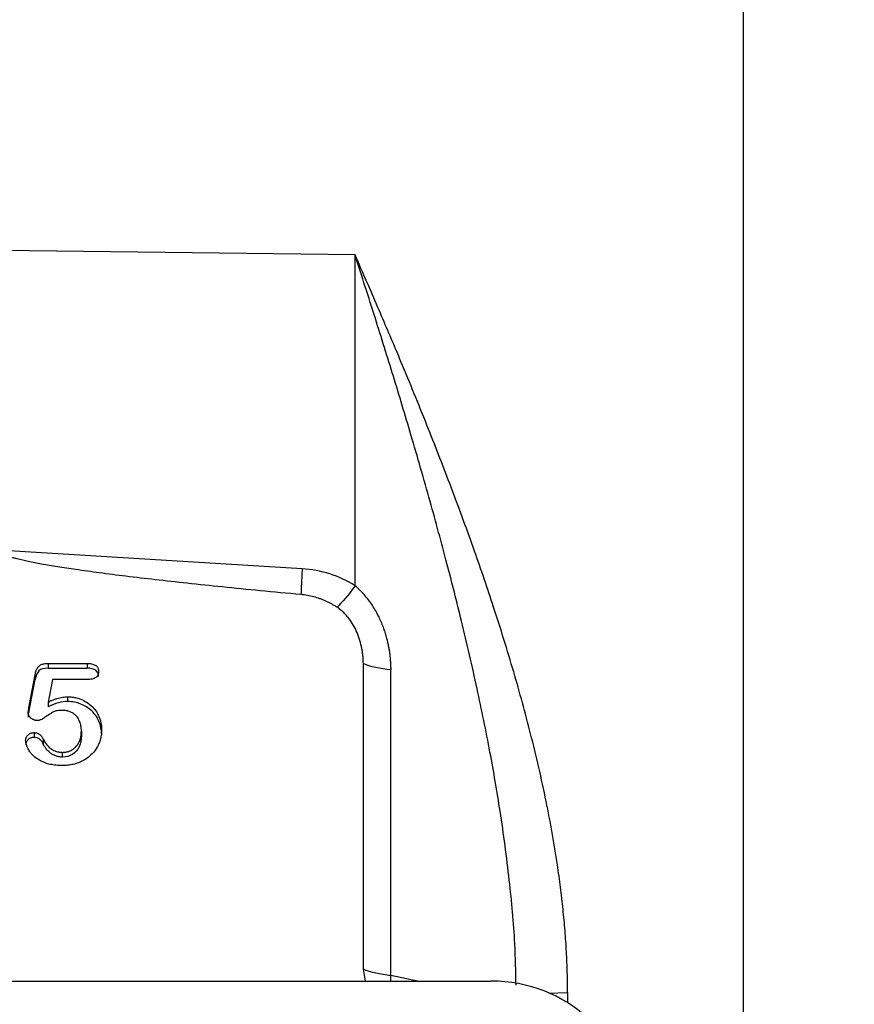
# Model space of a CAD drawing. Header units: inches. Extents: x 0.6 to 16.3, y 0.2 to 11.5.
# Tile 19 of 21: x 12.9 to 14.2, y 7.5 to 9. Entities that reach past the tile are written whole.
import ezdxf

# ---------------------------------------------------------------- set-up
doc = ezdxf.new("R2010")
doc.units = ezdxf.units.IN
doc.header["$MEASUREMENT"] = 0
doc.styles.add('SLDTEXTSTYLE0', font='TXT', dxfattribs={"width": 0.75})
doc.dimstyles.new('SLDDIMSTYLE1', dxfattribs={"dimtxt": 0.137795, "dimasz": 0.14, "dimexe": 0, "dimexo": 0.0625, "dimgap": 0.034449, "dimtad": 0, "dimdec": 1, "dimlfac": 1.5, "dimrnd": 1e-09, "dimzin": 4, "dimdsep": 46, "dimtxsty": 'SLDTEXTSTYLE0', "dimblk1": 'CLOSED', "dimblk2": 'CLOSED', "dimsah": 1, "dimcen": 0.09, "dimadec": 0, "dimazin": 1, "dimtfac": 1, "dimtdec": 1, "dimtofl": 0, "dimtmove": 0, "dimatfit": 3, "dimldrblk": 'CLOSED', "dimfxl": 0, "dimfrac": 2, "dimtolj": 1, "dimtzin": 12, "dimarcsym": 0})

# ---------------------------------------------------------------- blocks, each defined once
blk = doc.blocks.new('_Closed')
at = {"color": 0, "linetype": 'ByBlock', "lineweight": -2}
for p, q in [((-1, 0.166667), (0, 0)), ((-1, 0.166667), (-1, -0.166667)), ((0, 0), (-1, -0.166667)), ((0, 0), (-1, 0))]:
    blk.add_line(p, q, dxfattribs=at)
blk = doc.blocks.new('_D_1')
at = {"color": 7, "linetype": 'Continuous', "lineweight": 0}
for p, q in [((13.7533, 11.0512), (13.7113, 11.0512)), ((13.7113, 11.0512), (13.7113, 10.8324)), ((14.0587, 11.0512), (14.1007, 11.0512)), ((14.1007, 11.0512), (14.1007, 10.8324)), ((12.4769, 9.6685), (12.4769, 10.8921)), ((15.1719, 8.3774), (15.1719, 10.8921)), ((12.4769, 10.8527), (13.5904, 10.8527)), ((15.1719, 10.8527), (14.2216, 10.8527)), ((13.7113, 10.8324), (13.7533, 10.8324)), ((14.1007, 10.8324), (14.0587, 10.8324))]:
    blk.add_line(p, q, dxfattribs=at)
at = {"color": 7, "linetype": 'Continuous', "lineweight": 18, "xscale": 0.14, "yscale": 0.14}
for p, rotation in [((12.4769, 10.8527), 180.0000000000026), ((15.1719, 10.8527), 2.59533262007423e-12)]:
    blk.add_blockref('_Closed', p, dxfattribs=dict(at, rotation=rotation))
at = {"color": 7, "linetype": 'Continuous', "lineweight": 18, "char_height": 0.1378, "attachment_point": 1, "style": 'SLDTEXTSTYLE0'}
for s, insert in [('103', (13.7533, 11.01)), ('4.0', (13.7788, 10.8039))]:
    blk.add_mtext(s, dxfattribs=dict(at, insert=insert))

msp = doc.modelspace()

# ---------------------------------------------------------------- linework, layer by layer
at = {"color": 7, "linetype": 'Continuous', "lineweight": 25}
for p, q in [((13.9865, 9.079), (13.9865, 6.7899)), ((13.3991, 8.6575), (12.8652, 8.6642)), ((13.3991, 8.157), (13.3991, 8.6575)), ((13.3191, 8.1826), (12.8587, 8.2109)), ((12.9347, 8.0395), (12.9937, 8.0395)), ((12.9347, 8.0395), (12.9347, 8.0323)), ((12.9347, 8.0323), (12.9937, 8.0323)), ((12.9937, 8.0395), (12.9937, 8.0323)), ((13.4117, 7.577), (13.4117, 8.0392)), ((13.4535, 7.5674), (13.4535, 8.0296)), ((12.9056, 7.9724), (12.9151, 8.0223)), ((12.9056, 7.9652), (12.9151, 8.0152)), ((12.9151, 8.0223), (12.9151, 8.0152)), ((12.9413, 8.015), (12.935, 7.9811)), ((12.9943, 8.015), (12.9413, 8.015)), ((12.9642, 7.989), (12.9642, 7.9819)), ((12.9056, 7.9724), (12.9056, 7.9652)), ((12.935, 7.9811), (12.935, 7.9739)), ((12.9045, 7.9652), (12.9045, 7.9581)), ((12.9134, 7.9348), (12.9134, 7.9277)), ((12.9274, 7.9247), (12.9274, 7.9175)), ((12.985, 7.9372), (12.985, 7.9301)), ((12.9564, 7.8978), (12.9564, 7.905)), ((13.4147, 7.559), (13.4117, 7.577)), ((11.3484, 7.559), (13.6047, 7.559))]:
    msp.add_line(p, q, dxfattribs=at)
at = {"color": 8, "linetype": 'Continuous', "lineweight": 25}
for p, q in [((13.4533, 7.559), (13.4535, 7.5674)), ((13.4937, 7.559), (13.4535, 7.5674)), ((13.6918, 7.5407), (13.7208, 7.542)), ((13.7208, 7.542), (13.7208, 7.5261))]:
    msp.add_line(p, q, dxfattribs=at)
at = {"color": 7, "linetype": 'Continuous', "lineweight": 25}
msp.add_ellipse((13.5983, 7.3606), major_axis=(0.2087, 0.0437), ratio=0.927683, start_param=6.091166, end_param=7.631805, dxfattribs=at)
for points, knots in [([(13.9865, 9.0748), (13.9865, 9.0687), (13.9865, 9.0564), (13.9865, 9.0377), (13.9865, 9.019), (13.9865, 9.0001), (13.9865, 8.981), (13.9865, 8.9619), (13.9865, 8.9426), (13.9865, 8.9232), (13.9865, 8.9037), (13.9865, 8.884), (13.9865, 8.8643), (13.9865, 8.8443), (13.9865, 8.7861), (13.9865, 8.6875), (13.9865, 8.5445), (13.9865, 8.3967), (13.9865, 8.2444), (13.9865, 8.0896), (13.9865, 7.9332), (13.9865, 7.7768), (13.9865, 7.622), (13.9865, 7.4697), (13.9865, 7.322), (13.9865, 7.1789), (13.9865, 7.0745), (13.9865, 7.005), (13.9865, 6.9683), (13.9865, 6.9321), (13.9865, 6.8963), (13.9865, 6.8609), (13.9865, 6.826), (13.9865, 6.8031), (13.9865, 6.7916)], [0, 0, 0, 0, 0.00924, 0.018474, 0.027703, 0.036927, 0.046148, 0.055368, 0.064587, 0.073807, 0.083028, 0.092252, 0.10148, 0.110713, 0.119952, 0.182033, 0.244119, 0.307698, 0.371283, 0.435639, 0.500001, 0.564357, 0.628718, 0.692298, 0.755882, 0.817963, 0.880049, 0.897202, 0.914336, 0.93146, 0.948581, 0.965706, 0.982844, 1, 1, 1, 1]), ([(13.7208, 7.542), (13.7207, 7.547), (13.7207, 7.5571), (13.7204, 7.5723), (13.7198, 7.5877), (13.7191, 7.6034), (13.7181, 7.6192), (13.7169, 7.6351), (13.7155, 7.6513), (13.7139, 7.6677), (13.7121, 7.6843), (13.7101, 7.701), (13.7078, 7.7179), (13.7016, 7.7614), (13.6886, 7.8335), (13.6661, 7.9308), (13.6392, 8.0287), (13.6105, 8.1209), (13.5793, 8.2122), (13.5471, 8.3), (13.5117, 8.3912), (13.4832, 8.461), (13.4617, 8.5125), (13.4482, 8.5442), (13.4332, 8.5792), (13.4167, 8.6174), (13.4051, 8.6438), (13.3991, 8.6575)], [0, 0, 0, 0, 0.01293, 0.026009, 0.039238, 0.052621, 0.06616, 0.079857, 0.093714, 0.107733, 0.121917, 0.136267, 0.150785, 0.165473, 0.248058, 0.336606, 0.418381, 0.505164, 0.581172, 0.663932, 0.744064, 0.832888, 0.8597, 0.889814, 0.923234, 0.959962, 1, 1, 1, 1]), ([(13.3172, 8.1436), (13.2966, 8.1455), (13.257, 8.1493), (13.1997, 8.1549), (13.1467, 8.1605), (13.098, 8.1659), (13.0536, 8.1711), (13.0135, 8.1762), (12.979, 8.181), (12.9499, 8.1855), (12.926, 8.1895), (12.9057, 8.1934), (12.8916, 8.1966), (12.8825, 8.199), (12.8776, 8.2004), (12.8732, 8.2018), (12.8694, 8.2031), (12.8662, 8.2045), (12.8635, 8.2058), (12.8614, 8.2071), (12.8599, 8.2083), (12.8589, 8.2096), (12.8588, 8.2105), (12.8587, 8.2109)], [0, 0, 0, 0, 0.132628, 0.256047, 0.37026, 0.475271, 0.571087, 0.657715, 0.735165, 0.795018, 0.847115, 0.891481, 0.92815, 0.940474, 0.951585, 0.961491, 0.970206, 0.977748, 0.984144, 0.98944, 0.99372, 0.99714, 1, 1, 1, 1]), ([(13.3191, 8.1826), (13.3187, 8.1746), (13.3183, 8.1671), (13.3176, 8.1539), (13.3174, 8.1482), (13.3172, 8.1436)], [0, 0, 0, 0, 0.5, 0.5, 1, 1, 1, 1]), ([(13.3991, 8.157), (13.3872, 8.1645), (13.3743, 8.1705), (13.3474, 8.1791), (13.3333, 8.1817), (13.3191, 8.1826)], [0, 0, 0, 0, 0.5, 0.5, 1, 1, 1, 1]), ([(13.3991, 8.157), (13.3991, 8.157), (13.3991, 8.157), (13.3991, 8.157), (13.389, 8.143), (13.3793, 8.1313), (13.3719, 8.1245)], [0.5604249, 0.5604249, 0.5604249, 0.5604249, 0.5604501, 0.5604501, 0.5604501, 1.0000252, 1.0000252, 1.0000252, 1.0000252]), ([(13.4536, 8.0297), (13.4536, 8.0302), (13.4536, 8.0316), (13.4535, 8.0338), (13.4534, 8.0366), (13.4533, 8.04), (13.453, 8.0438), (13.4526, 8.0482), (13.4521, 8.0531), (13.4513, 8.0585), (13.4503, 8.0644), (13.449, 8.0708), (13.4473, 8.0776), (13.4452, 8.0849), (13.4427, 8.0925), (13.4396, 8.1004), (13.4359, 8.1086), (13.4317, 8.117), (13.4267, 8.1254), (13.421, 8.1337), (13.4145, 8.1419), (13.4072, 8.1499), (13.4018, 8.1546), (13.3991, 8.157)], [0, 0, 0, 0, 0.0125, 0.028808, 0.04892, 0.072829, 0.100523, 0.131985, 0.167189, 0.2061, 0.24867, 0.29484, 0.344534, 0.397608, 0.453897, 0.513269, 0.575579, 0.640665, 0.708355, 0.778472, 0.850734, 0.924728, 1, 1, 1, 1]), ([(13.3719, 8.1245), (13.3705, 8.1254), (13.3678, 8.1271), (13.3636, 8.1295), (13.3593, 8.1318), (13.3549, 8.1338), (13.3505, 8.1357), (13.3444, 8.138), (13.3366, 8.1404), (13.327, 8.1425), (13.3204, 8.1433), (13.3172, 8.1436)], [0, 0, 0, 0, 0.083589, 0.16687, 0.249999, 0.333135, 0.416435, 0.500057, 0.666696, 0.832925, 1, 1, 1, 1]), ([(13.4117, 8.0392), (13.4116, 8.041), (13.4116, 8.0445), (13.4112, 8.0497), (13.4107, 8.0549), (13.4099, 8.0601), (13.4084, 8.0677), (13.4058, 8.0774), (13.4012, 8.0889), (13.3955, 8.0996), (13.3895, 8.1082), (13.3835, 8.115), (13.3779, 8.1202), (13.3739, 8.1231), (13.3719, 8.1245)], [0, 0, 0, 0, 0.054816, 0.109358, 0.163712, 0.217967, 0.272212, 0.402655, 0.530387, 0.653836, 0.772043, 0.850958, 0.92668, 1, 1, 1, 1]), ([(12.9151, 8.0223), (12.9153, 8.0235), (12.9157, 8.0257), (12.9167, 8.0287), (12.9178, 8.0313), (12.9192, 8.0336), (12.9212, 8.0359), (12.9244, 8.038), (12.9292, 8.0393), (12.9328, 8.0394), (12.9347, 8.0395)], [0, 0, 0, 0, 0.123489, 0.234915, 0.335344, 0.426228, 0.509524, 0.647913, 0.807684, 1, 1, 1, 1]), ([(12.9347, 8.0323), (12.9283, 8.0323), (12.9237, 8.031), (12.918, 8.0256), (12.9161, 8.0212), (12.9151, 8.0152)], [-2, -2, -2, -2, -1, -1, 0, 0, 0, 0]), ([(12.9937, 8.0395), (12.9949, 8.0395), (12.9972, 8.0394), (13.0005, 8.039), (13.0033, 8.0382), (13.0057, 8.0371), (13.0077, 8.0357), (13.0093, 8.034), (13.0104, 8.0319), (13.011, 8.0296), (13.0111, 8.0279), (13.0111, 8.0271)], [0, 0, 0, 0, 0.1464148, 0.2769963, 0.3936193, 0.4989067, 0.5964008, 0.6905278, 0.7861825, 0.8880397, 1, 1, 1, 1]), ([(13.0111, 8.0271), (13.0111, 8.0265), (13.0111, 8.0253), (13.0107, 8.0237), (13.0101, 8.0221), (13.0093, 8.0207), (13.0082, 8.0194), (13.0059, 8.0174), (13.0012, 8.0153), (12.9968, 8.0151), (12.9943, 8.015)], [0, 0, 0, 0, 0.078753, 0.153581, 0.226019, 0.297755, 0.370524, 0.445992, 0.692884, 1, 1, 1, 1]), ([(13.4536, 8.0297), (13.4535, 8.0297), (13.4535, 8.0297), (13.4535, 8.0297), (13.4372, 8.0312), (13.4223, 8.0346), (13.4116, 8.0392)], [0.5222128, 0.5222128, 0.5222128, 0.5222128, 0.5229417, 0.5229417, 0.5229417, 1.0007289, 1.0007289, 1.0007289, 1.0007289]), ([(12.935, 7.9811), (12.9365, 7.9818), (12.9393, 7.9832), (12.9437, 7.985), (12.948, 7.9864), (12.9522, 7.9876), (12.9563, 7.9884), (12.9603, 7.9889), (12.9629, 7.989), (12.9642, 7.989)], [0, 0, 0, 0, 0.16259, 0.3175661, 0.4654655, 0.6069059, 0.7425933, 0.873327, 1, 1, 1, 1]), ([(12.9642, 7.989), (12.9654, 7.989), (12.9677, 7.989), (12.9712, 7.9886), (12.9746, 7.9881), (12.9779, 7.9874), (12.9811, 7.9865), (12.9863, 7.9846), (12.9932, 7.9811), (13.0009, 7.9751), (13.0072, 7.9678), (13.012, 7.9593), (13.0151, 7.9497), (13.0155, 7.9431), (13.0157, 7.9397)], [0, 0, 0, 0, 0.0431304, 0.0854674, 0.1271942, 0.1685021, 0.2095883, 0.2506533, 0.3719725, 0.4927032, 0.6142591, 0.7389501, 0.8670219, 1, 1, 1, 1]), ([(12.9045, 7.9652), (12.9045, 7.9656), (12.9046, 7.9668), (12.9051, 7.9691), (12.9054, 7.9712), (12.9056, 7.9724)], [0, 0, 0, 0, 0.15203, 0.48532, 1, 1, 1, 1]), ([(12.9568, 7.9685), (12.9554, 7.9685), (12.9526, 7.9684), (12.9488, 7.9681), (12.9459, 7.9675), (12.9437, 7.9667), (12.9412, 7.9653), (12.9377, 7.9631), (12.9338, 7.9605), (12.9304, 7.958), (12.9277, 7.9563), (12.9251, 7.9549), (12.9227, 7.954), (12.9205, 7.9533), (12.9191, 7.9532), (12.9184, 7.9532)], [0, 0, 0, 0, 0.103901, 0.192499, 0.266641, 0.313606, 0.357327, 0.467606, 0.610737, 0.693707, 0.771318, 0.839806, 0.900124, 0.953111, 1, 1, 1, 1]), ([(12.985, 7.9372), (12.985, 7.9385), (12.9849, 7.9411), (12.9845, 7.9447), (12.9834, 7.9495), (12.9812, 7.955), (12.9773, 7.9604), (12.9728, 7.9642), (12.9679, 7.9667), (12.9625, 7.9682), (12.9588, 7.9684), (12.9568, 7.9685)], [0, 0, 0, 0, 0.084834, 0.165068, 0.241267, 0.401412, 0.547061, 0.658756, 0.772021, 0.883497, 1, 1, 1, 1]), ([(13.0157, 7.9325), (13.0157, 7.9395), (13.0143, 7.946), (13.009, 7.9581), (13.0053, 7.9633), (12.9959, 7.9722), (12.9905, 7.9756), (12.978, 7.9806), (12.9714, 7.9819), (12.9642, 7.9819)], [-4, -4, -4, -4, -3, -3, -2, -2, -1, -1, 0, 0, 0, 0]), ([(12.9184, 7.9532), (12.9178, 7.9532), (12.9167, 7.9532), (12.9149, 7.9536), (12.9133, 7.9541), (12.9117, 7.9548), (12.9101, 7.9557), (12.9083, 7.9572), (12.9063, 7.9592), (12.9048, 7.9621), (12.9046, 7.9642), (12.9045, 7.9652)], [0, 0, 0, 0, 0.085374, 0.168922, 0.251996, 0.33597, 0.422176, 0.511846, 0.683462, 0.841875, 1, 1, 1, 1]), ([(13.0157, 7.9397), (13.0156, 7.9384), (13.0156, 7.9359), (13.0153, 7.9323), (13.0147, 7.9287), (13.0139, 7.9252), (13.0129, 7.9218), (13.0108, 7.9163), (13.0069, 7.9089), (12.9998, 7.9007), (12.9924, 7.8951), (12.9858, 7.8914), (12.9798, 7.8888), (12.9728, 7.8867), (12.9645, 7.8853), (12.9588, 7.8852), (12.9559, 7.8851)], [0, 0, 0, 0, 0.042705, 0.084594, 0.125816, 0.166525, 0.20688, 0.247047, 0.368233, 0.486364, 0.606899, 0.670091, 0.732528, 0.818013, 0.906692, 1, 1, 1, 1]), ([(12.9006, 7.9234), (12.9006, 7.9238), (12.9007, 7.9247), (12.901, 7.9261), (12.9015, 7.9274), (12.9022, 7.9287), (12.9032, 7.93), (12.905, 7.932), (12.9082, 7.9343), (12.9117, 7.9347), (12.9134, 7.9348)], [0, 0, 0, 0, 0.0750537, 0.150221, 0.226914, 0.306463, 0.3900626, 0.4787435, 0.7369488, 1, 1, 1, 1]), ([(12.9134, 7.9277), (12.9128, 7.9276), (12.9115, 7.9276), (12.9097, 7.9272), (12.9081, 7.9266), (12.9064, 7.9258), (12.9048, 7.9246), (12.9032, 7.923), (12.9018, 7.921), (12.9008, 7.9186), (12.9007, 7.917), (12.9006, 7.9162)], [0, 0, 0, 0, 0.096579, 0.189228, 0.279945, 0.370857, 0.475897, 0.589428, 0.734722, 0.869171, 1, 1, 1, 1]), ([(12.9559, 7.8851), (12.9543, 7.8851), (12.9511, 7.8852), (12.9465, 7.8855), (12.9421, 7.886), (12.9379, 7.8868), (12.934, 7.8877), (12.9298, 7.8891), (12.9253, 7.891), (12.9193, 7.8943), (12.914, 7.8981), (12.9098, 7.9023), (12.9073, 7.9054), (12.9052, 7.9087), (12.9034, 7.9122), (12.9019, 7.916), (12.9008, 7.9197), (12.9007, 7.9222), (12.9006, 7.9234)], [0, 0, 0, 0, 0.063968, 0.12503, 0.183357, 0.239147, 0.292628, 0.344054, 0.413567, 0.488515, 0.616843, 0.675556, 0.731682, 0.780533, 0.835853, 0.896504, 0.950883, 1, 1, 1, 1]), ([(12.9134, 7.9348), (12.914, 7.9348), (12.9152, 7.9348), (12.917, 7.9344), (12.9186, 7.9339), (12.9202, 7.9332), (12.9224, 7.9318), (12.9251, 7.9291), (12.9266, 7.9262), (12.9274, 7.9247)], [0, 0, 0, 0, 0.097928, 0.191981, 0.283698, 0.374737, 0.466792, 0.711416, 1, 1, 1, 1]), ([(12.9274, 7.9175), (12.927, 7.9183), (12.9263, 7.9197), (12.925, 7.9217), (12.9236, 7.9234), (12.9215, 7.9254), (12.9181, 7.9273), (12.915, 7.9275), (12.9134, 7.9277)], [0, 0, 0, 0, 0.140202, 0.269844, 0.390438, 0.503854, 0.746319, 1, 1, 1, 1]), ([(12.9274, 7.9247), (12.9279, 7.9237), (12.9289, 7.9217), (12.9307, 7.919), (12.9326, 7.9164), (12.9347, 7.9141), (12.937, 7.912), (12.9402, 7.9096), (12.9446, 7.9072), (12.9504, 7.9053), (12.9544, 7.9051), (12.9564, 7.905)], [0, 0, 0, 0, 0.093881, 0.184247, 0.271653, 0.356713, 0.44009, 0.522492, 0.682368, 0.839073, 1, 1, 1, 1]), ([(12.9564, 7.905), (12.9573, 7.905), (12.9589, 7.9051), (12.9614, 7.9054), (12.9637, 7.9058), (12.966, 7.9065), (12.9692, 7.9077), (12.9732, 7.9101), (12.9775, 7.914), (12.9809, 7.9189), (12.9833, 7.9245), (12.9848, 7.9307), (12.9849, 7.935), (12.985, 7.9372)], [0, 0, 0, 0, 0.050153, 0.098829, 0.146386, 0.193207, 0.239693, 0.355443, 0.473842, 0.594478, 0.722904, 0.856732, 1, 1, 1, 1]), ([(12.985, 7.9301), (12.985, 7.9239), (12.9839, 7.9183), (12.9792, 7.9086), (12.9759, 7.9048), (12.9672, 7.8992), (12.9621, 7.8978), (12.9564, 7.8978)], [-3, -3, -3, -3, -2, -2, -1, -1, 0, 0, 0, 0]), ([(12.9564, 7.8978), (12.9555, 7.8979), (12.9538, 7.8979), (12.9511, 7.8982), (12.9486, 7.8988), (12.9461, 7.8996), (12.9437, 7.9005), (12.9414, 7.9017), (12.9392, 7.9032), (12.9357, 7.9058), (12.9313, 7.9104), (12.9287, 7.9151), (12.9274, 7.9175)], [0, 0, 0, 0, 0.0709402, 0.1403416, 0.2087807, 0.2768584, 0.3451852, 0.4143651, 0.48498, 0.5575775, 0.770376, 1, 1, 1, 1]), ([(13.4535, 7.5674), (13.4454, 7.5682), (13.4376, 7.5694), (13.4234, 7.5726), (13.417, 7.5747), (13.4117, 7.577)], [0, 0, 0, 0, 0.5, 0.5, 1, 1, 1, 1])]:
    msp.add_open_spline(points, degree=3, knots=knots, dxfattribs=at)
at = {"color": 8, "linetype": 'Continuous', "lineweight": 25}
msp.add_open_spline([(13.6427, 7.553), (13.6423, 7.5737), (13.6412, 7.6267), (13.6329, 7.7146), (13.62, 7.8114), (13.6033, 7.9079), (13.5837, 8.0039), (13.5617, 8.0989), (13.5378, 8.1933), (13.5122, 8.2873), (13.485, 8.3817), (13.4572, 8.4738), (13.4289, 8.5647), (13.4094, 8.6254), (13.3991, 8.6575)], degree=3, knots=[0, 0, 0, 0, 0.053977, 0.137985, 0.229046, 0.307641, 0.392755, 0.484407, 0.563088, 0.648952, 0.742003, 0.82484, 0.907435, 1, 1, 1, 1], dxfattribs=at)
at = {"color": 7, "linetype": 'Continuous', "lineweight": 25}
for points in [[(13.0111, 8.0199), (13.0111, 8.0282), (13.0053, 8.0323), (12.9937, 8.0323)], [(12.9642, 7.9819), (12.9552, 7.9819), (12.9455, 7.9792), (12.935, 7.9739)]]:
    msp.add_open_spline(points, degree=3, dxfattribs=at)

# ---------------------------------------------------------------- dimensions: what is measured, and where the dimension line sits
at = {"color": 7, "linetype": 'Continuous', "lineweight": 18}
dim = msp.add_linear_dim(base=(12.4769, 10.8527), p1=(15.1719, 8.338), p2=(12.4769, 9.6291), angle=0, dimstyle='SLDDIMSTYLE1', dxfattribs=at)
dim.commit()
dim.dimension.update_dxf_attribs({"geometry": '_D_1', "text_midpoint": (13.906, 10.8527), "dimtype": 160})

doc.saveas('drawing.dxf')
